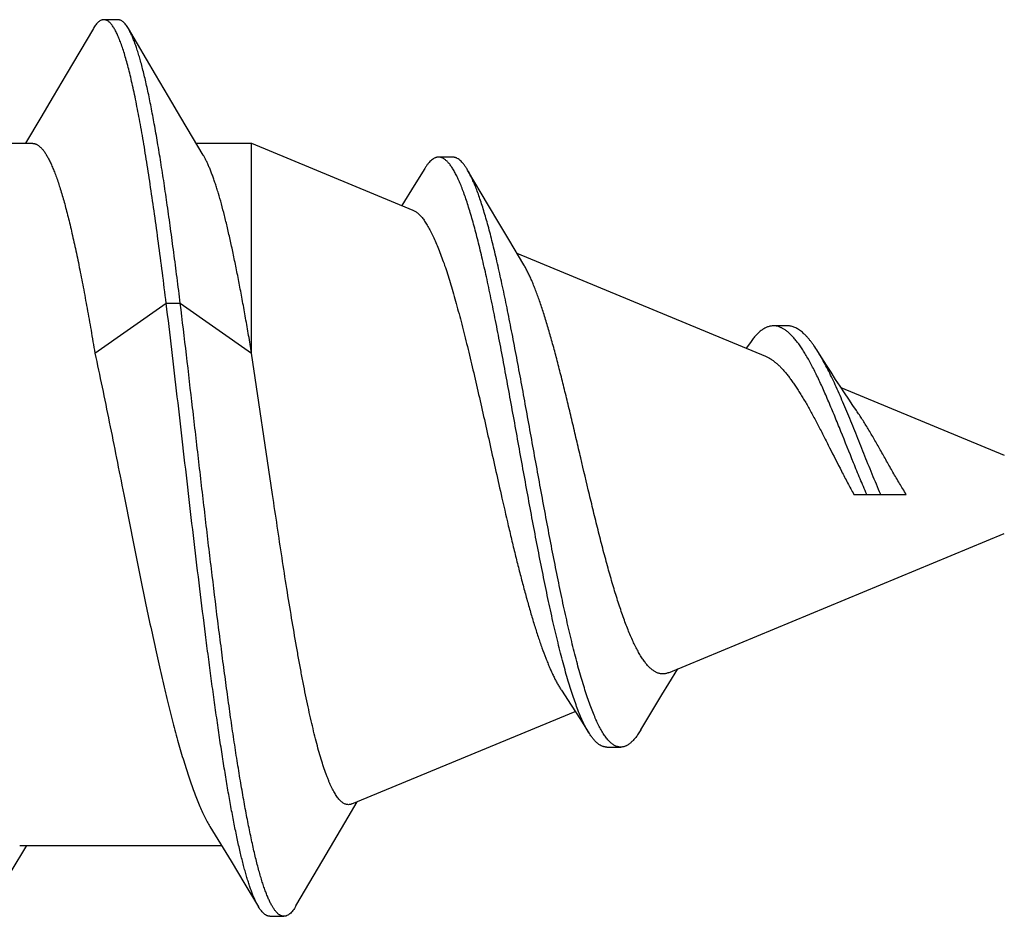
# Model space of a CAD drawing. Header units: feet. Extents: x -114 to 1432, y 355 to 669.
# Tile 78 of 195: x 176.259 to 176.652, y 463.99 to 464.348. Entities that reach past the tile are written whole.
import ezdxf

# ---------------------------------------------------------------- set-up
doc = ezdxf.new("R2010")
doc.units = ezdxf.units.FT
doc.header["$MEASUREMENT"] = 0
doc.layers.add('-HARDWARE', color=7, linetype='Continuous')

# ---------------------------------------------------------------- blocks, each defined once
blk = doc.blocks.new('2.5IN_LAGSCREW')
at = {"layer": '-HARDWARE', "color": 7}
for p, q in [((1220.48031, 512.07626), (1220.47469, 512.07626)), ((1220.49531, 512.05435), (1220.4845, 512.07268)), ((1220.44953, 512.03719), (1220.44336, 512.02684)), ((1220.37605, 512.02684), (1220.44616, 512.02684)), ((1220.51164, 512.02684), (1220.5338, 512.02684)), ((1220.5338, 512.02684), (1220.5983, 512.00012)), ((1220.5338, 511.94298), (1220.5338, 512.02684)), ((1220.61418, 512.02131), (1220.60856, 512.02131)), ((1220.60303, 512.0168), (1220.59883, 512.00995)), ((1220.62853, 512.002), (1220.62018, 512.01615)), ((1220.59883, 512.00995), (1220.59389, 512.00195)), ((1220.63988, 511.9829), (1220.73934, 511.9417)), ((1220.47112, 511.94298), (1220.49965, 511.96288)), ((1220.49965, 511.96288), (1220.50527, 511.96288)), ((1220.50527, 511.96288), (1220.5338, 511.94298)), ((1220.7481, 511.95387), (1220.74248, 511.95387)), ((1220.73326, 511.94724), (1220.73162, 511.9449)), ((1220.54215, 511.8865), (1220.5338, 511.94298)), ((1220.76945, 511.92923), (1220.8348, 511.90216)), ((1220.7746, 511.8865), (1220.79557, 511.8865)), ((1220.70054, 511.81523), (1220.8348, 511.87084)), ((1220.7006, 511.81088), (1220.70418, 511.81674)), ((1220.57383, 511.76275), (1220.66318, 511.79976)), ((1220.67579, 511.78548), (1220.68141, 511.78548)), ((1220.43766, 511.73578), (1220.44384, 511.74617)), ((1220.44105, 511.74617), (1220.52176, 511.74617)), ((1220.55151, 511.72197), (1220.56226, 511.74033)), ((1220.54111, 511.71784), (1220.54672, 511.71784))]:
    blk.add_line(p, q, dxfattribs=at)
for points in [[(1220.4705, 512.07268), (1220.45967, 512.05431), (1220.45448, 512.04555), (1220.44953, 512.03719)], [(1220.51446, 512.02211), (1220.51018, 512.02927), (1220.50545, 512.03723), (1220.5005, 512.04558), (1220.49531, 512.05435)], [(1220.64267, 511.97824), (1220.63661, 511.98838), (1220.63263, 511.99507), (1220.62853, 512.002)], [(1220.77568, 511.91998), (1220.77427, 511.92203), (1220.77258, 511.92452), (1220.77085, 511.9271), (1220.7691, 511.92976), (1220.76732, 511.93249), (1220.7655, 511.9353), (1220.76367, 511.93817), (1220.76181, 511.9411), (1220.76021, 511.94364)], [(1220.65768, 511.80821), (1220.66157, 511.80225), (1220.66526, 511.79653), (1220.6688, 511.79097)], [(1220.68943, 511.79236), (1220.69507, 511.80176), (1220.69788, 511.80641), (1220.7006, 511.81088)], [(1220.56226, 511.74033), (1220.57234, 511.75748), (1220.57597, 511.76363)], [(1220.51713, 511.75377), (1220.52033, 511.74852), (1220.5256, 511.73984), (1220.53109, 511.73075), (1220.53657, 511.72162)]]:
    blk.add_lwpolyline(points, dxfattribs=at)
for points, knots in [([(1220.47469, 512.07626), (1220.47461, 512.07626), (1220.47443, 512.07625), (1220.47417, 512.07621), (1220.4739, 512.07614), (1220.47354, 512.076), (1220.47309, 512.07576), (1220.47257, 512.07536), (1220.47204, 512.07485), (1220.47152, 512.07423), (1220.471, 512.0735), (1220.47066, 512.07297), (1220.4705, 512.07268)], [0, 0, 0, 0, 0.045699, 0.091916, 0.13915, 0.18787, 0.29134, 0.405275, 0.531793, 0.672419, 0.828232, 1, 1, 1, 1]), ([(1220.49965, 511.96288), (1220.49914, 511.96699), (1220.49812, 511.97507), (1220.49657, 511.98693), (1220.49501, 511.99827), (1220.49346, 512.00903), (1220.49191, 512.01914), (1220.49059, 512.02715), (1220.48953, 512.03319), (1220.48875, 512.03744), (1220.48797, 512.04149), (1220.48719, 512.04534), (1220.48641, 512.04898), (1220.48564, 512.05241), (1220.48486, 512.05563), (1220.48408, 512.05862), (1220.4833, 512.06139), (1220.48253, 512.06393), (1220.48175, 512.06624), (1220.48109, 512.06802), (1220.48055, 512.06931), (1220.48016, 512.0702), (1220.47977, 512.07103), (1220.47939, 512.0718), (1220.479, 512.07251), (1220.47861, 512.07316), (1220.47822, 512.07374), (1220.47783, 512.07427), (1220.47744, 512.07474), (1220.47705, 512.07514), (1220.47666, 512.07548), (1220.47627, 512.07577), (1220.47588, 512.07598), (1220.47548, 512.07614), (1220.47509, 512.07624), (1220.47482, 512.07626), (1220.47469, 512.07626)], [0, 0, 0, 0, 0.105609, 0.207317, 0.304607, 0.396982, 0.483977, 0.565156, 0.603438, 0.64012, 0.675156, 0.708506, 0.740132, 0.769999, 0.798074, 0.82433, 0.848744, 0.871298, 0.891979, 0.910782, 0.919481, 0.927714, 0.935484, 0.942794, 0.94965, 0.956059, 0.962032, 0.96758, 0.972719, 0.977471, 0.981864, 0.985931, 0.989717, 0.993278, 0.99668, 1, 1, 1, 1]), ([(1220.4845, 512.07268), (1220.48434, 512.07297), (1220.484, 512.0735), (1220.48348, 512.07423), (1220.48296, 512.07485), (1220.48243, 512.07536), (1220.48191, 512.07576), (1220.48146, 512.076), (1220.4811, 512.07614), (1220.48083, 512.07621), (1220.48057, 512.07625), (1220.48039, 512.07626), (1220.48031, 512.07626)], [0, 0, 0, 0, 0.171767, 0.327582, 0.468206, 0.594724, 0.708661, 0.812129, 0.86085, 0.908084, 0.954301, 1, 1, 1, 1]), ([(1220.50527, 511.96288), (1220.50484, 511.96631), (1220.50399, 511.97307), (1220.50269, 511.98305), (1220.5014, 511.99268), (1220.5001, 512.00192), (1220.49881, 512.01075), (1220.49752, 512.01913), (1220.49622, 512.02702), (1220.49493, 512.03441), (1220.49364, 512.04127), (1220.49254, 512.04663), (1220.49166, 512.05064), (1220.49101, 512.05342), (1220.49036, 512.05606), (1220.48971, 512.05854), (1220.48907, 512.06087), (1220.48842, 512.06303), (1220.48777, 512.06504), (1220.48713, 512.06689), (1220.48648, 512.06858), (1220.48583, 512.0701), (1220.48519, 512.07146), (1220.48473, 512.07229), (1220.4845, 512.07268)], [0, 0, 0, 0, 0.092627, 0.182482, 0.269247, 0.352615, 0.432295, 0.508009, 0.579493, 0.646505, 0.708819, 0.766231, 0.793041, 0.818561, 0.842771, 0.865655, 0.8872, 0.907393, 0.926227, 0.943696, 0.959799, 0.974542, 0.987935, 1, 1, 1, 1]), ([(1220.44616, 512.02684), (1220.44629, 512.02684), (1220.44655, 512.02682), (1220.44694, 512.02675), (1220.44734, 512.02664), (1220.44773, 512.02647), (1220.44812, 512.02627), (1220.44865, 512.02592), (1220.44917, 512.02548), (1220.44968, 512.02498), (1220.45007, 512.02455), (1220.45046, 512.02407), (1220.45099, 512.02335), (1220.45166, 512.02233), (1220.45244, 512.02097), (1220.45321, 512.01944), (1220.45399, 512.01773), (1220.45477, 512.01585), (1220.45555, 512.0138), (1220.45632, 512.01158), (1220.4571, 512.00921), (1220.45788, 512.00667), (1220.45866, 512.00397), (1220.45944, 512.00112), (1220.46022, 511.99813), (1220.46099, 511.99498), (1220.46205, 511.99052), (1220.46337, 511.9846), (1220.46492, 511.97712), (1220.46648, 511.96917), (1220.46803, 511.96078), (1220.46959, 511.95201), (1220.47061, 511.94603), (1220.47112, 511.94298)], [0, 0, 0, 0, 0.004371, 0.008802, 0.01335, 0.018068, 0.023003, 0.028196, 0.039485, 0.04564, 0.052163, 0.059068, 0.06637, 0.082203, 0.099727, 0.11898, 0.139984, 0.162747, 0.187268, 0.213536, 0.241535, 0.271245, 0.302638, 0.335684, 0.37035, 0.406597, 0.444386, 0.524412, 0.610051, 0.70089, 0.796482, 0.896352, 1, 1, 1, 1]), ([(1220.5338, 511.94298), (1220.5334, 511.94535), (1220.53261, 511.95002), (1220.5314, 511.95692), (1220.53019, 511.9636), (1220.52899, 511.97003), (1220.52778, 511.97621), (1220.52658, 511.9821), (1220.52537, 511.98769), (1220.52417, 511.99297), (1220.52296, 511.99791), (1220.52176, 512.0025), (1220.52073, 512.0061), (1220.51991, 512.00879), (1220.51931, 512.01067), (1220.5187, 512.01245), (1220.5181, 512.01413), (1220.5175, 512.01571), (1220.51689, 512.01719), (1220.51629, 512.01857), (1220.51569, 512.01985), (1220.51508, 512.02102), (1220.51467, 512.02176), (1220.51446, 512.02211)], [0, 0, 0, 0, 0.088179, 0.173956, 0.257066, 0.337264, 0.414308, 0.487973, 0.558043, 0.624318, 0.686611, 0.744756, 0.798601, 0.823872, 0.848022, 0.87104, 0.892917, 0.913645, 0.933219, 0.951637, 0.968902, 0.985019, 1, 1, 1, 1]), ([(1220.60856, 512.02131), (1220.60845, 512.02131), (1220.60821, 512.0213), (1220.60786, 512.02125), (1220.60751, 512.02116), (1220.60704, 512.02099), (1220.60645, 512.02068), (1220.60575, 512.02017), (1220.60506, 512.01953), (1220.60437, 512.01875), (1220.60369, 512.01783), (1220.60325, 512.01716), (1220.60303, 512.0168)], [0, 0, 0, 0, 0.046963, 0.094355, 0.14265, 0.192291, 0.297109, 0.411647, 0.537945, 0.677474, 0.831258, 1, 1, 1, 1]), ([(1220.6688, 511.79097), (1220.66843, 511.79156), (1220.66768, 511.79283), (1220.66662, 511.79489), (1220.66557, 511.79718), (1220.66452, 511.7997), (1220.66348, 511.80244), (1220.66244, 511.8054), (1220.6614, 511.80856), (1220.66037, 511.81192), (1220.65935, 511.81548), (1220.65833, 511.81921), (1220.65731, 511.82312), (1220.6563, 511.82719), (1220.65529, 511.83141), (1220.65393, 511.83731), (1220.65225, 511.845), (1220.65028, 511.85454), (1220.64832, 511.86445), (1220.64638, 511.87463), (1220.64445, 511.88499), (1220.64254, 511.89546), (1220.64064, 511.90595), (1220.63876, 511.91637), (1220.63689, 511.92665), (1220.63504, 511.9367), (1220.63319, 511.94646), (1220.63137, 511.95585), (1220.62955, 511.9648), (1220.62775, 511.97326), (1220.62623, 511.97997), (1220.62502, 511.98504), (1220.62413, 511.98862), (1220.62325, 511.99203), (1220.62236, 511.99528), (1220.62148, 511.99835), (1220.6206, 512.00124), (1220.61973, 512.00396), (1220.61886, 512.00648), (1220.61799, 512.00882), (1220.61713, 512.01096), (1220.61626, 512.01291), (1220.61541, 512.01465), (1220.61467, 512.01598), (1220.61409, 512.01693), (1220.61366, 512.01758), (1220.61323, 512.01817), (1220.61281, 512.01872), (1220.61238, 512.01921), (1220.61196, 512.01965), (1220.61153, 512.02004), (1220.61111, 512.02038), (1220.61068, 512.02067), (1220.61026, 512.0209), (1220.60983, 512.02109), (1220.60941, 512.02122), (1220.60899, 512.0213), (1220.6087, 512.02131), (1220.60856, 512.02131)], [0, 0, 0, 0, 0.008729, 0.018333, 0.028813, 0.040161, 0.052363, 0.065401, 0.079249, 0.093882, 0.109269, 0.125378, 0.142174, 0.159621, 0.177681, 0.196315, 0.235144, 0.275774, 0.317862, 0.361059, 0.405013, 0.449373, 0.493792, 0.537931, 0.581459, 0.62406, 0.665429, 0.705279, 0.743343, 0.779371, 0.813137, 0.829107, 0.844437, 0.859106, 0.873094, 0.886383, 0.898958, 0.910805, 0.921912, 0.932272, 0.941877, 0.950727, 0.958822, 0.966172, 0.969572, 0.972792, 0.975835, 0.978707, 0.981411, 0.983955, 0.986348, 0.988599, 0.990721, 0.992728, 0.994638, 0.996471, 0.99825, 1, 1, 1, 1]), ([(1220.62018, 512.01615), (1220.61993, 512.01656), (1220.61946, 512.01733), (1220.6187, 512.01838), (1220.61795, 512.01928), (1220.6172, 512.02001), (1220.61645, 512.02059), (1220.61581, 512.02094), (1220.6153, 512.02114), (1220.61492, 512.02124), (1220.61455, 512.0213), (1220.6143, 512.02131), (1220.61418, 512.02131)], [0, 0, 0, 0, 0.172852, 0.329512, 0.470696, 0.597441, 0.711242, 0.814198, 0.862524, 0.909277, 0.954933, 1, 1, 1, 1]), ([(1220.68141, 511.78548), (1220.68122, 511.78548), (1220.68086, 511.7855), (1220.68031, 511.7856), (1220.67976, 511.78577), (1220.67922, 511.786), (1220.67867, 511.7863), (1220.67813, 511.78667), (1220.67759, 511.7871), (1220.67706, 511.78759), (1220.67652, 511.78814), (1220.67599, 511.78876), (1220.67546, 511.78944), (1220.67492, 511.79019), (1220.67439, 511.79099), (1220.67367, 511.79218), (1220.67278, 511.79381), (1220.67173, 511.79596), (1220.67069, 511.79833), (1220.66966, 511.80093), (1220.66862, 511.80375), (1220.6676, 511.80677), (1220.66657, 511.80999), (1220.66556, 511.8134), (1220.66454, 511.81699), (1220.66353, 511.82076), (1220.66253, 511.82469), (1220.66152, 511.82878), (1220.66018, 511.83451), (1220.65851, 511.84199), (1220.65655, 511.8513), (1220.65461, 511.861), (1220.65268, 511.87099), (1220.65077, 511.8812), (1220.64887, 511.89154), (1220.64698, 511.90192), (1220.64511, 511.91228), (1220.64326, 511.92252), (1220.64141, 511.93257), (1220.63959, 511.94236), (1220.63777, 511.95182), (1220.63597, 511.96089), (1220.63418, 511.96949), (1220.63267, 511.97634), (1220.63147, 511.98155), (1220.63059, 511.98523), (1220.62971, 511.98877), (1220.62883, 511.99214), (1220.62796, 511.99535), (1220.62708, 511.99839), (1220.62622, 512.00125), (1220.62535, 512.00394), (1220.62449, 512.00644), (1220.62363, 512.00876), (1220.62277, 512.01088), (1220.62192, 512.01282), (1220.62107, 512.01456), (1220.62047, 512.01564), (1220.62018, 512.01615)], [0, 0, 0, 0, 0.002266, 0.004559, 0.00691, 0.00935, 0.011903, 0.014591, 0.017433, 0.020443, 0.023633, 0.027013, 0.030591, 0.034371, 0.038359, 0.042556, 0.051589, 0.061477, 0.072218, 0.083801, 0.096209, 0.109423, 0.123417, 0.138164, 0.153635, 0.169796, 0.186614, 0.204053, 0.222077, 0.259722, 0.299232, 0.340279, 0.382525, 0.425633, 0.469261, 0.513073, 0.556737, 0.599932, 0.642344, 0.683675, 0.723641, 0.761974, 0.798425, 0.832766, 0.849079, 0.864788, 0.879872, 0.89431, 0.908082, 0.921173, 0.933565, 0.945247, 0.956207, 0.966437, 0.975931, 0.984688, 0.992708, 1, 1, 1, 1]), ([(1220.5983, 512.00012), (1220.59866, 511.99997), (1220.59919, 511.99968), (1220.59987, 511.9992), (1220.60039, 511.99878), (1220.60091, 511.99829), (1220.60143, 511.99774), (1220.60195, 511.99713), (1220.60248, 511.99646), (1220.603, 511.99574), (1220.60372, 511.99466), (1220.60462, 511.99316), (1220.60568, 511.99118), (1220.60674, 511.98897), (1220.6078, 511.98654), (1220.60887, 511.98388), (1220.60994, 511.98102), (1220.61102, 511.97794), (1220.6121, 511.97467), (1220.61319, 511.97119), (1220.61428, 511.96754), (1220.61537, 511.9637), (1220.61647, 511.95969), (1220.61758, 511.95553), (1220.61869, 511.95121), (1220.62019, 511.94518), (1220.62208, 511.93734), (1220.62433, 511.92763), (1220.6266, 511.91759), (1220.62889, 511.90732), (1220.63121, 511.89693), (1220.63277, 511.88998), (1220.63356, 511.8865)], [0, 0, 0, 0, 0.009751, 0.015033, 0.020625, 0.026555, 0.032842, 0.039503, 0.046554, 0.054004, 0.061863, 0.078831, 0.097495, 0.117869, 0.139954, 0.163734, 0.189188, 0.216282, 0.244977, 0.275225, 0.306973, 0.340161, 0.374724, 0.410592, 0.447689, 0.485935, 0.565533, 0.648661, 0.734531, 0.822306, 0.911101, 1, 1, 1, 1]), ([(1220.66886, 511.8865), (1220.6677, 511.89136), (1220.66599, 511.89864), (1220.66372, 511.90831), (1220.66204, 511.91546), (1220.66037, 511.92246), (1220.65871, 511.92926), (1220.65706, 511.93583), (1220.65543, 511.94212), (1220.65381, 511.94809), (1220.6522, 511.95369), (1220.65084, 511.95812), (1220.64976, 511.96145), (1220.64896, 511.96379), (1220.64817, 511.96602), (1220.64738, 511.96813), (1220.64659, 511.97012), (1220.64581, 511.972), (1220.64503, 511.97374), (1220.64425, 511.97536), (1220.64347, 511.97685), (1220.64294, 511.97779), (1220.64267, 511.97824)], [0, 0, 0, 0, 0.156732, 0.234669, 0.311608, 0.387037, 0.460466, 0.531433, 0.599505, 0.66428, 0.72539, 0.782509, 0.80948, 0.835349, 0.860089, 0.883672, 0.906079, 0.927291, 0.947294, 0.966081, 0.983648, 1, 1, 1, 1]), ([(1220.53657, 511.72162), (1220.53636, 511.72198), (1220.53594, 511.72273), (1220.53533, 511.72395), (1220.53473, 511.72529), (1220.53413, 511.72676), (1220.53353, 511.72837), (1220.53293, 511.73009), (1220.53233, 511.73195), (1220.53173, 511.73393), (1220.53113, 511.73603), (1220.53053, 511.73825), (1220.52994, 511.74059), (1220.52913, 511.74393), (1220.52812, 511.74839), (1220.52694, 511.75408), (1220.52577, 511.76018), (1220.52459, 511.76669), (1220.52343, 511.77358), (1220.52226, 511.78082), (1220.5211, 511.7884), (1220.51994, 511.7963), (1220.51878, 511.80448), (1220.51763, 511.81293), (1220.51648, 511.82161), (1220.51494, 511.8336), (1220.51303, 511.84898), (1220.51078, 511.8678), (1220.50853, 511.88696), (1220.5063, 511.90622), (1220.50409, 511.9254), (1220.50188, 511.94427), (1220.5004, 511.95673), (1220.49965, 511.96288)], [0, 0, 0, 0, 0.005063, 0.010601, 0.016623, 0.023131, 0.030127, 0.03761, 0.045578, 0.054028, 0.062956, 0.072357, 0.082225, 0.092553, 0.114564, 0.138329, 0.163777, 0.190836, 0.219425, 0.249458, 0.280847, 0.3135, 0.34732, 0.382208, 0.418065, 0.454786, 0.530401, 0.608202, 0.687326, 0.766911, 0.846102, 0.924067, 1, 1, 1, 1]), ([(1220.54672, 511.71784), (1220.54661, 511.71784), (1220.54638, 511.71786), (1220.54603, 511.71792), (1220.54569, 511.71803), (1220.54534, 511.71818), (1220.545, 511.71838), (1220.54466, 511.71861), (1220.54432, 511.71889), (1220.54398, 511.71922), (1220.54364, 511.71958), (1220.5433, 511.71999), (1220.54296, 511.72044), (1220.54249, 511.72111), (1220.54191, 511.72206), (1220.54124, 511.72333), (1220.54057, 511.72477), (1220.5399, 511.72637), (1220.53922, 511.72813), (1220.53855, 511.73004), (1220.53789, 511.73212), (1220.53722, 511.73434), (1220.53655, 511.73672), (1220.53589, 511.73925), (1220.53522, 511.74192), (1220.53456, 511.74474), (1220.5339, 511.7477), (1220.533, 511.75191), (1220.53188, 511.7575), (1220.53058, 511.76459), (1220.52927, 511.77217), (1220.52797, 511.78019), (1220.52667, 511.78864), (1220.52538, 511.79748), (1220.52409, 511.80667), (1220.52281, 511.81618), (1220.52153, 511.82598), (1220.51981, 511.83951), (1220.51769, 511.85687), (1220.51518, 511.87806), (1220.51269, 511.89951), (1220.51022, 511.92095), (1220.50776, 511.94206), (1220.5061, 511.956), (1220.50527, 511.96288)], [0, 0, 0, 0, 0.001372, 0.002763, 0.004195, 0.005686, 0.007252, 0.008907, 0.010664, 0.012531, 0.014517, 0.016628, 0.01887, 0.021247, 0.026416, 0.032156, 0.03848, 0.045393, 0.052899, 0.060996, 0.069683, 0.078955, 0.088807, 0.099231, 0.110219, 0.121763, 0.133852, 0.146475, 0.173281, 0.202084, 0.232776, 0.265245, 0.299371, 0.335029, 0.372088, 0.410414, 0.449869, 0.490312, 0.573588, 0.659079, 0.745615, 0.832034, 0.917195, 1, 1, 1, 1]), ([(1220.74248, 511.95387), (1220.74229, 511.95387), (1220.74189, 511.95385), (1220.7413, 511.95377), (1220.74071, 511.95364), (1220.73991, 511.95338), (1220.73892, 511.95293), (1220.73776, 511.95218), (1220.73661, 511.95123), (1220.73547, 511.95008), (1220.73434, 511.94874), (1220.73362, 511.94776), (1220.73326, 511.94724)], [0, 0, 0, 0, 0.050283, 0.100782, 0.151894, 0.203999, 0.31248, 0.428707, 0.554492, 0.691122, 0.839452, 1, 1, 1, 1]), ([(1220.77977, 511.8865), (1220.77886, 511.88858), (1220.77709, 511.89278), (1220.77365, 511.90118), (1220.77033, 511.90953), (1220.76703, 511.91767), (1220.765, 511.92252), (1220.76339, 511.92624), (1220.76222, 511.9289), (1220.76105, 511.93145), (1220.75989, 511.9339), (1220.75874, 511.93622), (1220.7576, 511.93842), (1220.75647, 511.94049), (1220.75535, 511.94242), (1220.75424, 511.94422), (1220.75314, 511.94587), (1220.75204, 511.94737), (1220.75095, 511.94873), (1220.74988, 511.94993), (1220.7488, 511.95097), (1220.74774, 511.95186), (1220.74668, 511.95259), (1220.74562, 511.95316), (1220.74457, 511.95357), (1220.74353, 511.95382), (1220.74283, 511.95387), (1220.74248, 511.95387)], [0, 0, 0, 0, 0.086183, 0.173177, 0.34494, 0.427554, 0.5067, 0.544708, 0.581546, 0.617128, 0.651376, 0.684223, 0.715608, 0.74548, 0.7738, 0.80054, 0.825683, 0.849228, 0.871189, 0.891599, 0.910516, 0.928023, 0.944239, 0.95932, 0.973469, 0.986934, 1, 1, 1, 1]), ([(1220.76021, 511.94364), (1220.7597, 511.94445), (1220.75894, 511.94561), (1220.75788, 511.94707), (1220.7571, 511.94807), (1220.75633, 511.94899), (1220.75557, 511.94983), (1220.75481, 511.9506), (1220.75405, 511.95128), (1220.75329, 511.95189), (1220.75254, 511.95242), (1220.75179, 511.95287), (1220.75105, 511.95323), (1220.75031, 511.95352), (1220.74957, 511.95372), (1220.74883, 511.95384), (1220.74834, 511.95387), (1220.7481, 511.95387)], [0, 0, 0, 0, 0.172455, 0.252907, 0.329528, 0.402361, 0.471478, 0.536976, 0.598989, 0.657684, 0.713276, 0.766024, 0.816242, 0.864299, 0.910621, 0.955684, 1, 1, 1, 1]), ([(1220.47112, 511.94298), (1220.4721, 511.93846), (1220.47404, 511.92926), (1220.47691, 511.91526), (1220.47977, 511.90096), (1220.48168, 511.89134), (1220.48264, 511.8865)], [0, 0, 0, 0, 0.240858, 0.489519, 0.743436, 1, 1, 1, 1]), ([(1220.73934, 511.9417), (1220.74003, 511.94141), (1220.74104, 511.94087), (1220.74234, 511.93999), (1220.74334, 511.93921), (1220.74435, 511.93832), (1220.74537, 511.93733), (1220.74639, 511.93623), (1220.74742, 511.93504), (1220.74846, 511.93375), (1220.7495, 511.93237), (1220.75055, 511.93089), (1220.75161, 511.92932), (1220.75268, 511.92767), (1220.75375, 511.92594), (1220.75483, 511.92413), (1220.7563, 511.92158), (1220.75816, 511.91823), (1220.76039, 511.91402), (1220.76266, 511.90962), (1220.76575, 511.90351), (1220.76888, 511.8973), (1220.7721, 511.8911), (1220.77376, 511.88802), (1220.7746, 511.8865)], [0, 0, 0, 0, 0.033615, 0.051788, 0.070981, 0.091257, 0.112665, 0.135241, 0.159005, 0.183966, 0.210124, 0.237469, 0.265984, 0.295642, 0.326411, 0.358251, 0.391116, 0.459711, 0.531722, 0.606593, 0.683697, 0.841806, 0.92129, 1, 1, 1, 1]), ([(1220.78538, 511.8865), (1220.7848, 511.88784), (1220.78365, 511.89054), (1220.78195, 511.89461), (1220.78028, 511.89871), (1220.77808, 511.90415), (1220.77593, 511.90954), (1220.77379, 511.91484), (1220.77222, 511.91868), (1220.77066, 511.9224), (1220.76913, 511.92598), (1220.76761, 511.9294), (1220.76611, 511.93265), (1220.76462, 511.9357), (1220.76315, 511.93855), (1220.7617, 511.94119), (1220.7607, 511.94285), (1220.76021, 511.94364)], [0, 0, 0, 0, 0.070085, 0.140824, 0.211804, 0.282627, 0.422275, 0.490377, 0.556885, 0.621488, 0.683905, 0.743875, 0.801169, 0.855583, 0.906945, 0.955118, 1, 1, 1, 1]), ([(1220.79557, 511.8865), (1220.79465, 511.88795), (1220.79286, 511.89088), (1220.79026, 511.89534), (1220.78772, 511.89982), (1220.78524, 511.90424), (1220.7828, 511.90853), (1220.78078, 511.91197), (1220.77918, 511.9146), (1220.77801, 511.91647), (1220.77685, 511.91826), (1220.77607, 511.91941), (1220.77568, 511.91998)], [0, 0, 0, 0, 0.131624, 0.26481, 0.397702, 0.528501, 0.655536, 0.777298, 0.835785, 0.89248, 0.947255, 1, 1, 1, 1]), ([(1220.48264, 511.8865), (1220.48407, 511.87928), (1220.48621, 511.8685), (1220.48909, 511.85423), (1220.49124, 511.84377), (1220.49339, 511.83357), (1220.49554, 511.82369), (1220.49768, 511.81418), (1220.49983, 511.80511), (1220.50165, 511.79785), (1220.5031, 511.7923), (1220.50418, 511.78835), (1220.50526, 511.78454), (1220.50633, 511.78088), (1220.50741, 511.77738), (1220.50849, 511.77405), (1220.50956, 511.77088), (1220.51064, 511.76789), (1220.51171, 511.76508), (1220.51279, 511.76245), (1220.51386, 511.76), (1220.51494, 511.75774), (1220.51601, 511.75568), (1220.51676, 511.75438), (1220.51713, 511.75377)], [0, 0, 0, 0, 0.160627, 0.239781, 0.317551, 0.393492, 0.467169, 0.538164, 0.606077, 0.670532, 0.701351, 0.731177, 0.75997, 0.787693, 0.814311, 0.839793, 0.864108, 0.887232, 0.909141, 0.929818, 0.949247, 0.967421, 0.984336, 1, 1, 1, 1]), ([(1220.57383, 511.76275), (1220.57366, 511.76268), (1220.57332, 511.76256), (1220.57279, 511.76247), (1220.57227, 511.76246), (1220.57175, 511.76253), (1220.57122, 511.76269), (1220.57071, 511.76294), (1220.57019, 511.76326), (1220.56967, 511.76367), (1220.56916, 511.76415), (1220.56865, 511.76472), (1220.56814, 511.76537), (1220.56763, 511.76609), (1220.56712, 511.7669), (1220.56661, 511.76778), (1220.5661, 511.76874), (1220.5656, 511.76977), (1220.56509, 511.77089), (1220.56459, 511.77207), (1220.56408, 511.77334), (1220.5634, 511.77516), (1220.56254, 511.77762), (1220.56154, 511.78079), (1220.56055, 511.78423), (1220.55956, 511.78794), (1220.55857, 511.7919), (1220.55758, 511.7961), (1220.55659, 511.80054), (1220.55561, 511.8052), (1220.55463, 511.81007), (1220.55365, 511.81513), (1220.55268, 511.82039), (1220.55137, 511.82772), (1220.54974, 511.83724), (1220.54783, 511.84905), (1220.54592, 511.86128), (1220.54403, 511.87381), (1220.54278, 511.88225), (1220.54215, 511.8865)], [0, 0, 0, 0, 0.00418, 0.008199, 0.01215, 0.016134, 0.020247, 0.024578, 0.0292, 0.034173, 0.039544, 0.04535, 0.051618, 0.058368, 0.065615, 0.073371, 0.081642, 0.090433, 0.099747, 0.109584, 0.119944, 0.130826, 0.154137, 0.179484, 0.206822, 0.236096, 0.267241, 0.300189, 0.334865, 0.371188, 0.409074, 0.448435, 0.489178, 0.53121, 0.618743, 0.710229, 0.804835, 0.901711, 1, 1, 1, 1]), ([(1220.63356, 511.8865), (1220.63451, 511.88231), (1220.63594, 511.87608), (1220.63789, 511.86783), (1220.63935, 511.86181), (1220.64082, 511.85594), (1220.6423, 511.85024), (1220.64379, 511.84474), (1220.64528, 511.83947), (1220.64679, 511.83445), (1220.6483, 511.82971), (1220.64983, 511.82526), (1220.65113, 511.82177), (1220.65218, 511.81914), (1220.65295, 511.8173), (1220.65373, 511.81554), (1220.65451, 511.81388), (1220.65529, 511.81232), (1220.65608, 511.81086), (1220.65687, 511.80949), (1220.65741, 511.80863), (1220.65768, 511.80821)], [0, 0, 0, 0, 0.1567, 0.233575, 0.309046, 0.382796, 0.454516, 0.523902, 0.590658, 0.654498, 0.715154, 0.772371, 0.82592, 0.851255, 0.875599, 0.898934, 0.921241, 0.942509, 0.962727, 0.98189, 1, 1, 1, 1]), ([(1220.70054, 511.81523), (1220.70036, 511.81516), (1220.70001, 511.81503), (1220.69947, 511.81488), (1220.69894, 511.81479), (1220.6984, 511.81474), (1220.69787, 511.81475), (1220.69734, 511.81481), (1220.69681, 511.81492), (1220.6961, 511.81514), (1220.6952, 511.81554), (1220.69415, 511.81622), (1220.69312, 511.8171), (1220.69209, 511.81816), (1220.69107, 511.81942), (1220.69005, 511.82085), (1220.68904, 511.82247), (1220.68803, 511.82425), (1220.68703, 511.82621), (1220.68603, 511.82833), (1220.68504, 511.83061), (1220.68405, 511.83304), (1220.68307, 511.83562), (1220.68209, 511.83833), (1220.68112, 511.84117), (1220.68015, 511.84414), (1220.67919, 511.84722), (1220.67789, 511.85153), (1220.67629, 511.85716), (1220.6744, 511.86416), (1220.67254, 511.87143), (1220.67068, 511.87891), (1220.66947, 511.88395), (1220.66886, 511.8865)], [0, 0, 0, 0, 0.006947, 0.013687, 0.020272, 0.02676, 0.033209, 0.039678, 0.046227, 0.05291, 0.06687, 0.081924, 0.098336, 0.116294, 0.135921, 0.157296, 0.180456, 0.205416, 0.232166, 0.260681, 0.290924, 0.322844, 0.356386, 0.391483, 0.428066, 0.466059, 0.505381, 0.545948, 0.630468, 0.718894, 0.810474, 0.904434, 1, 1, 1, 1]), ([(1220.68943, 511.79236), (1220.6891, 511.79181), (1220.68846, 511.79079), (1220.68759, 511.78959), (1220.6869, 511.78875), (1220.6864, 511.78818), (1220.68589, 511.78767), (1220.68524, 511.78707), (1220.68458, 511.78656), (1220.68389, 511.78615), (1220.68339, 511.78591), (1220.68289, 511.78572), (1220.6824, 511.78558), (1220.6819, 511.7855), (1220.68157, 511.78548), (1220.68141, 511.78548)], [0, 0, 0, 0, 0.172805, 0.32959, 0.402168, 0.470997, 0.536206, 0.597958, 0.71184, 0.764546, 0.814828, 0.863064, 0.909681, 0.955157, 1, 1, 1, 1]), ([(1220.67579, 511.78548), (1220.67564, 511.78548), (1220.67535, 511.7855), (1220.6749, 511.78556), (1220.67446, 511.78567), (1220.67386, 511.78588), (1220.67311, 511.78626), (1220.67223, 511.78687), (1220.67135, 511.78766), (1220.67049, 511.78861), (1220.66962, 511.78973), (1220.66908, 511.79054), (1220.6688, 511.79097)], [0, 0, 0, 0, 0.047997, 0.096359, 0.145533, 0.195945, 0.301914, 0.416989, 0.543138, 0.68177, 0.833846, 1, 1, 1, 1]), ([(1220.54111, 511.71784), (1220.54102, 511.71784), (1220.54082, 511.71785), (1220.54054, 511.7179), (1220.54025, 511.71797), (1220.53986, 511.71811), (1220.53937, 511.71837), (1220.5388, 511.7188), (1220.53824, 511.71933), (1220.53767, 511.71999), (1220.53711, 511.72076), (1220.53675, 511.72132), (1220.53657, 511.72162)], [0, 0, 0, 0, 0.046428, 0.093318, 0.141155, 0.190396, 0.294617, 0.408871, 0.535242, 0.675234, 0.829904, 1, 1, 1, 1]), ([(1220.55151, 511.72197), (1220.55132, 511.72165), (1220.55094, 511.72103), (1220.55034, 511.72019), (1220.54974, 511.71947), (1220.54914, 511.71888), (1220.54854, 511.71842), (1220.54803, 511.71814), (1220.54762, 511.71798), (1220.54732, 511.7179), (1220.54702, 511.71785), (1220.54682, 511.71784), (1220.54672, 511.71784)], [0, 0, 0, 0, 0.172841, 0.329424, 0.470507, 0.597164, 0.710922, 0.813902, 0.86227, 0.909086, 0.954826, 1, 1, 1, 1])]:
    blk.add_open_spline(points, degree=3, knots=knots, dxfattribs=at)

msp = doc.modelspace()

# ---------------------------------------------------------------- block references
at = {"layer": '-HARDWARE'}
msp.add_blockref('2.5IN_LAGSCREW', (-1044.18232, -47.72811), dxfattribs=at)

doc.saveas('drawing.dxf')
